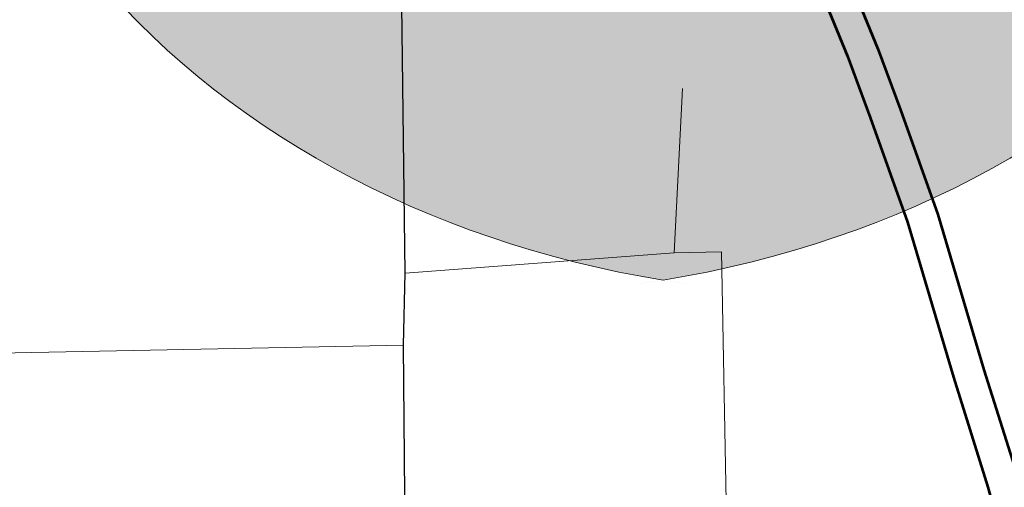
# Model space of a CAD drawing. Extents: x 13.99 to 21.38, y 7.75 to 14.55.
# Tile 24 of 77: x 17.03 to 17.27, y 14.05 to 14.16. Entities that reach past the tile are written whole.
import ezdxf

# ---------------------------------------------------------------- set-up
doc = ezdxf.new("R2010")
doc.units = 0
doc.header["$MEASUREMENT"] = 0
doc.linetypes.add('rr2', pattern=[0])
for name, color, linetype, lineweight in [('GM_X_City_Street', 1, 'Continuous', 0), ('GM_X_County_Road', 3, 'Continuous', 30), ('GM_X_Interstate_Route', 1, 'Continuous', 53), ('GM_X_Interstate_Shield', 7, 'Continuous', 0)]:
    doc.layers.add(name, color=color, linetype=linetype, lineweight=lineweight)

# ---------------------------------------------------------------- blocks, each defined once
blk = doc.blocks.new('DGN_COMPLEXSHAPE15')
at = {"layer": 'GM_X_Interstate_Shield', "color": 5, "lineweight": 0}
blk.add_line((17.18835, 14.09842), (17.18835, 14.09842), dxfattribs=at)
for centre, start_param, end_param in [((17.23274, 14.27239), 2.911027, 4.511031), ((17.14396, 14.27239), 4.913747, 6.513751)]:
    blk.add_ellipse(centre, major_axis=(0.22195, 0), ratio=0.8, start_param=start_param, end_param=end_param, dxfattribs=at)
blk = doc.blocks.new('M1-1_33')
at = {"layer": 'GM_X_Interstate_Shield', "linetype": 'rr2'}
h = blk.add_hatch(color=5, dxfattribs=at)
edge = h.paths.add_edge_path()
edge.add_line((-0.17169, 0.06658), (-0.17169, 0.06658))
edge.add_ellipse((0.04439, 0.026), major_axis=(0.22195, 0), ratio=0.8, start_angle=166.7896, end_angle=258.463)
edge.add_line((0, -0.14797), (0, -0.14797))
edge.add_ellipse((-0.04439, 0.026), major_axis=(0.22195, 0), ratio=0.8, start_angle=-78.463, end_angle=13.2104)
edge.add_line((0.17169, 0.06658), (0.17169, 0.06658))
edge.add_line((0.17169, 0.06658), (-0.17169, 0.06658))
at = {"layer": 'GM_X_Interstate_Shield', "color": 5, "lineweight": 0}
blk.add_blockref('DGN_COMPLEXSHAPE15', (-17.18835, -14.24639), dxfattribs=at)

msp = doc.modelspace()

# ---------------------------------------------------------------- linework, layer by layer
at = {"layer": 'GM_X_City_Street'}
for p, q in [((17.19106, 14.10517), (17.19318, 14.14579)), ((16.84558, 14.07692), (17.12424, 14.08238))]:
    msp.add_line(p, q, dxfattribs=at)
at = {"layer": 'GM_X_City_Street', "flags": 128}
for points in [[(17.12469, 14.10016), (17.19106, 14.10517), (17.2028, 14.10538)], [(17.20947, 14.0101), (17.20405, 14.03943), (17.2028, 14.10538)]]:
    msp.add_lwpolyline(points, dxfattribs=at)
at = {"layer": 'GM_X_County_Road', "color": 1, "flags": 128}
msp.add_lwpolyline([(17.12422, 13.94221), (17.12477, 13.99445), (17.12469, 14.0078), (17.12458, 14.04537), (17.12424, 14.08238), (17.12469, 14.10016), (17.12369, 14.17966), (17.12391, 14.18414), (17.12458, 14.18771), (17.12626, 14.19135), (17.13956, 14.22182), (17.15701, 14.26409), (17.15988, 14.27153), (17.16253, 14.27842), (17.16808, 14.29284), (17.18847, 14.33354), (17.21487, 14.39511), (17.22688, 14.42524), (17.2385, 14.45272), (17.24266, 14.46357), (17.24579, 14.47341), (17.24712, 14.48044), (17.25098, 14.5061)], dxfattribs=at)
at = {"layer": 'GM_X_Interstate_Route', "flags": 128}
for points in [[(17.02108, 14.37697), (17.04266, 14.36684), (17.05831, 14.35893), (17.07702, 14.34867), (17.09501, 14.33698), (17.10832, 14.32745), (17.12721, 14.31306), (17.14681, 14.29475), (17.16253, 14.27842), (17.17231, 14.26827), (17.18859, 14.24869), (17.2029, 14.22879), (17.21491, 14.20987), (17.22495, 14.1926), (17.23482, 14.17171), (17.2414, 14.15559), (17.24699, 14.14045), (17.2562, 14.11463), (17.26755, 14.0763), (17.27611, 14.04916)], [(17.0182, 14.3695), (17.03221, 14.36364), (17.04817, 14.35607), (17.06413, 14.34752), (17.08321, 14.336), (17.09768, 14.32597), (17.11545, 14.31297), (17.1393, 14.29291), (17.15988, 14.27153), (17.1648, 14.26642), (17.18108, 14.24685), (17.19539, 14.22694), (17.2074, 14.20803), (17.21744, 14.19075), (17.22731, 14.16986), (17.23389, 14.15374), (17.23948, 14.13861), (17.24869, 14.11278), (17.26004, 14.07445), (17.26859, 14.04731), (17.2732, 14.03086)]]:
    msp.add_lwpolyline(points, dxfattribs=at)

# ---------------------------------------------------------------- block references
at = {"color": 7, "linetype": 'Continuous', "lineweight": 0}
msp.add_blockref('M1-1_33', (17.18835, 14.24639), dxfattribs=at)

doc.saveas('drawing.dxf')
